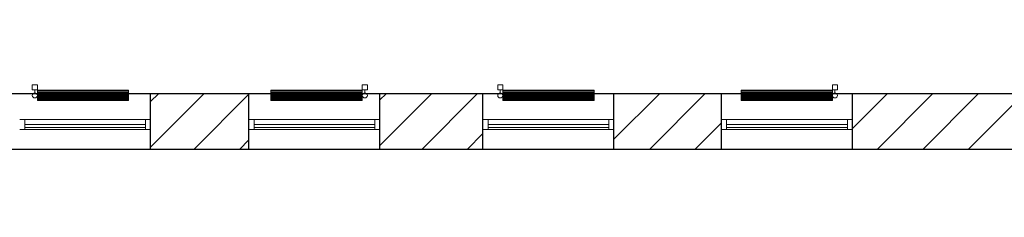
# Model space of a CAD drawing. Header units: millimetres. Extents: x 256092 to 341172, y 103077 to 145077.
# Tile 109 of 139: x 316353 to 326059, y 129360 to 131306. Entities that reach past the tile are written whole.
import ezdxf

# ---------------------------------------------------------------- set-up
doc = ezdxf.new("R2010")
doc.units = ezdxf.units.MM
doc.layers.add('PIPE-H1-COMPONENT-', color=7, linetype='Continuous')
doc.layers.add('SEINAD', color=7, linetype='Continuous')
doc.layers.add('SEINA VIIRUTUS', color=8, linetype='Continuous', lineweight=18)
doc.layers.add('UUS AVATÄIDE', color=105, linetype='Continuous', lineweight=18)
pattern_1 = [(45, (-1047627.23, 105532.54), (-224.5064, 224.5064), [])]

# ---------------------------------------------------------------- blocks, each defined once
blk = doc.blocks.new('*U176')
at = {"layer": 'PIPE-H1-COMPONENT-', "color": 1, "linetype": 'Continuous', "lineweight": 9}
for p, q in [((1751290.4, -10346.9, 617.5), (1751290.4, -10296.9, 617.5)), ((1751315.4, -10376.9, 617.5), (1751315.4, -10346.9, 617.5)), ((1751340.4, -10346.9, 617.5), (1751340.4, -10296.9, 617.5)), ((1751340.4, -10452.4, 650), (1751340.4, -10351.4, 650)), ((1751340.4, -10351.4, 650), (1752240.4, -10351.4, 650)), ((1752240.4, -10361.5, 650), (1751340.4, -10361.5, 650)), ((1752240.4, -10371.6, 650), (1751340.4, -10371.6, 650)), ((1752240.4, -10381.7, 650), (1751340.4, -10381.7, 650)), ((1752240.4, -10351.4, 650), (1752240.4, -10452.4, 650)), ((1752240.4, -10391.8, 650), (1751340.4, -10391.8, 650)), ((1752240.4, -10401.9, 650), (1751340.4, -10401.9, 650)), ((1752240.4, -10412, 650), (1751340.4, -10412, 650)), ((1752240.4, -10422.1, 650), (1751340.4, -10422.1, 650)), ((1752240.4, -10432.2, 650), (1751340.4, -10432.2, 650)), ((1752240.4, -10442.3, 650), (1751340.4, -10442.3, 650)), ((1752240.4, -10452.4, 650), (1751340.4, -10452.4, 650))]:
    blk.add_line(p, q, dxfattribs=at)
at = {"layer": 'PIPE-H1-COMPONENT-', "color": 7, "linetype": 'Continuous', "lineweight": 9}
blk.add_circle((1751315.4, -10401.9, 617.5), 25, dxfattribs=at)
at = {"layer": 'PIPE-H1-COMPONENT-', "color": 1, "linetype": 'Continuous', "lineweight": 9, "extrusion": (0, 1, 0)}
for centre in [(1751315.4, -10296.9, 617.5), (1751315.4, -10346.9, 617.5)]:
    blk.add_ellipse(centre, major_axis=(-25, 0), ratio=1, start_param=0, end_param=3.141593, dxfattribs=at)
blk = doc.blocks.new('*U177')
at = {"layer": 'PIPE-H1-COMPONENT-', "color": 1, "linetype": 'Continuous', "lineweight": 9}
for p, q in [((1755878.9, -10346.9, 617.5), (1755878.9, -10296.9, 617.5)), ((1755903.9, -10376.9, 617.5), (1755903.9, -10346.9, 617.5)), ((1755928.9, -10346.9, 617.5), (1755928.9, -10296.9, 617.5)), ((1755928.9, -10452.4, 650), (1755928.9, -10351.4, 650)), ((1755928.9, -10351.4, 650), (1756828.9, -10351.4, 650)), ((1756828.9, -10361.5, 650), (1755928.9, -10361.5, 650)), ((1756828.9, -10371.6, 650), (1755928.9, -10371.6, 650)), ((1756828.9, -10381.7, 650), (1755928.9, -10381.7, 650)), ((1756828.9, -10351.4, 650), (1756828.9, -10452.4, 650)), ((1756828.9, -10391.8, 650), (1755928.9, -10391.8, 650)), ((1756828.9, -10401.9, 650), (1755928.9, -10401.9, 650)), ((1756828.9, -10412, 650), (1755928.9, -10412, 650)), ((1756828.9, -10422.1, 650), (1755928.9, -10422.1, 650)), ((1756828.9, -10432.2, 650), (1755928.9, -10432.2, 650)), ((1756828.9, -10442.3, 650), (1755928.9, -10442.3, 650)), ((1756828.9, -10452.4, 650), (1755928.9, -10452.4, 650))]:
    blk.add_line(p, q, dxfattribs=at)
at = {"layer": 'PIPE-H1-COMPONENT-', "color": 7, "linetype": 'Continuous', "lineweight": 9}
blk.add_circle((1755903.9, -10401.9, 617.5), 25, dxfattribs=at)
at = {"layer": 'PIPE-H1-COMPONENT-', "color": 1, "linetype": 'Continuous', "lineweight": 9, "extrusion": (0, 1, 0)}
for centre in [(1755903.9, -10296.9, 617.5), (1755903.9, -10346.9, 617.5)]:
    blk.add_ellipse(centre, major_axis=(-25, 0), ratio=1, start_param=0, end_param=3.141593, dxfattribs=at)
blk = doc.blocks.new('*U178')
at = {"layer": 'PIPE-H1-COMPONENT-', "color": 1, "linetype": 'Continuous', "lineweight": 9}
for p, q in [((1753643.5, -10452.4, 650), (1753643.5, -10351.4, 650)), ((1753643.5, -10351.4, 650), (1754543.5, -10351.4, 650)), ((1754543.5, -10361.5, 650), (1753643.5, -10361.5, 650)), ((1754543.5, -10371.6, 650), (1753643.5, -10371.6, 650)), ((1754543.5, -10381.7, 650), (1753643.5, -10381.7, 650)), ((1754543.5, -10346.9, 617.5), (1754543.5, -10296.9, 617.5)), ((1754543.5, -10351.4, 650), (1754543.5, -10452.4, 650)), ((1754568.5, -10376.9, 617.5), (1754568.5, -10346.9, 617.5)), ((1754593.5, -10346.9, 617.5), (1754593.5, -10296.9, 617.5)), ((1754543.5, -10391.8, 650), (1753643.5, -10391.8, 650)), ((1754543.5, -10401.9, 650), (1753643.5, -10401.9, 650)), ((1754543.5, -10412, 650), (1753643.5, -10412, 650)), ((1754543.5, -10422.1, 650), (1753643.5, -10422.1, 650)), ((1754543.5, -10432.2, 650), (1753643.5, -10432.2, 650)), ((1754543.5, -10442.3, 650), (1753643.5, -10442.3, 650)), ((1754543.5, -10452.4, 650), (1753643.5, -10452.4, 650))]:
    blk.add_line(p, q, dxfattribs=at)
at = {"layer": 'PIPE-H1-COMPONENT-', "color": 7, "linetype": 'Continuous', "lineweight": 9}
blk.add_circle((1754568.5, -10401.9, 617.5), 25, dxfattribs=at)
at = {"layer": 'PIPE-H1-COMPONENT-', "color": 1, "linetype": 'Continuous', "lineweight": 9, "extrusion": (0, 1, 0)}
for centre in [(1754568.5, -10296.9, 617.5), (1754568.5, -10346.9, 617.5)]:
    blk.add_ellipse(centre, major_axis=(-25, 0), ratio=1, start_param=0, end_param=3.141593, dxfattribs=at)
blk = doc.blocks.new('*U179')
at = {"layer": 'PIPE-H1-COMPONENT-', "color": 1, "linetype": 'Continuous', "lineweight": 9}
for p, q in [((1758278.1, -10452.4, 650), (1758278.1, -10351.4, 650)), ((1758278.1, -10351.4, 650), (1759178.1, -10351.4, 650)), ((1759178.1, -10361.5, 650), (1758278.1, -10361.5, 650)), ((1759178.1, -10371.6, 650), (1758278.1, -10371.6, 650)), ((1759178.1, -10381.7, 650), (1758278.1, -10381.7, 650)), ((1759178.1, -10346.9, 617.5), (1759178.1, -10296.9, 617.5)), ((1759178.1, -10351.4, 650), (1759178.1, -10452.4, 650)), ((1759203.1, -10376.9, 617.5), (1759203.1, -10346.9, 617.5)), ((1759228.1, -10346.9, 617.5), (1759228.1, -10296.9, 617.5)), ((1759178.1, -10391.8, 650), (1758278.1, -10391.8, 650)), ((1759178.1, -10401.9, 650), (1758278.1, -10401.9, 650)), ((1759178.1, -10412, 650), (1758278.1, -10412, 650)), ((1759178.1, -10422.1, 650), (1758278.1, -10422.1, 650)), ((1759178.1, -10432.2, 650), (1758278.1, -10432.2, 650)), ((1759178.1, -10442.3, 650), (1758278.1, -10442.3, 650)), ((1759178.1, -10452.4, 650), (1758278.1, -10452.4, 650))]:
    blk.add_line(p, q, dxfattribs=at)
at = {"layer": 'PIPE-H1-COMPONENT-', "color": 7, "linetype": 'Continuous', "lineweight": 9}
blk.add_circle((1759203.1, -10401.9, 617.5), 25, dxfattribs=at)
at = {"layer": 'PIPE-H1-COMPONENT-', "color": 1, "linetype": 'Continuous', "lineweight": 9, "extrusion": (0, 1, 0)}
for centre in [(1759203.1, -10296.9, 617.5), (1759203.1, -10346.9, 617.5)]:
    blk.add_ellipse(centre, major_axis=(-25, 0), ratio=1, start_param=0, end_param=3.141593, dxfattribs=at)

msp = doc.modelspace()

# ---------------------------------------------------------------- hatches: boundary and pattern name
at = {"layer": 'SEINA VIIRUTUS'}
h = msp.add_hatch(dxfattribs=at)
h.set_pattern_fill('ANSI31', color=256, scale=100)
h.set_pattern_definition(pattern_1)
edge = h.paths.add_edge_path()
edge.add_line((330921, 130038), (330921.6, 129722.9))
edge.add_line((330921.6, 129722.9), (331283.7, 129723.2))
edge.add_line((331341.3, 129817.9), (331340.6, 130025))
edge.add_line((331410.4, 130025.2), (331549.5, 130025.2))
edge.add_line((331549.5, 130025.2), (331549.6, 130579.6))
edge.add_line((331549.6, 130579.6), (330399.2, 130579.9))
edge.add_line((330399.2, 130579.9), (330401, 131304.8))
edge.add_line((330401, 131304.8), (329978.2, 131305.9))
edge.add_line((329978.2, 131305.9), (329976.4, 130576.1))
edge.add_line((329976.4, 130576.1), (324563, 130576.1))
edge.add_line((324563, 130576.1), (324563, 130029.1))
edge.add_line((324563, 130029.1), (327010.5, 130029.1))
edge.add_line((327010.5, 130029.1), (327011.2, 129360))
edge.add_line((327011.2, 129360), (327622.9, 129360.7))
edge.add_line((327622.9, 129360.7), (327622.2, 130038))
edge.add_line((327622.2, 130038), (330921, 130038))
h = msp.add_hatch(dxfattribs=at)
h.set_pattern_fill('ANSI31', color=256, scale=100)
h.set_pattern_definition(pattern_1)
h.paths.add_polyline_path([(317643.6, 130576.1), (317643.6, 130029.1), (318613.2, 130029.1), (318613.2, 130576.1)])
h = msp.add_hatch(dxfattribs=at)
h.set_pattern_fill('ANSI31', color=256, scale=100)
h.set_pattern_definition(pattern_1)
h.paths.add_polyline_path([(320919.7, 130029.1), (320919.7, 130576.1), (319904.1, 130576.1), (319904.1, 130029.1)])
h = msp.add_hatch(dxfattribs=at)
h.set_pattern_fill('ANSI31', color=256, scale=100)
h.set_pattern_definition(pattern_1)
h.paths.add_polyline_path([(322210.6, 130576.1), (322210.6, 130029.1), (323272, 130029.1), (323272, 130576.1)])

# ---------------------------------------------------------------- linework, layer by layer
at = {"layer": 'SEINAD'}
for p, q in [((329976.4, 130576.1), (308135.5, 130576.1)), ((317643.6, 130029.1), (317643.6, 130576.1)), ((318613.2, 130029.1), (318613.2, 130576.1)), ((319904.1, 130029.1), (319904.1, 130576.1)), ((320919.7, 130029.1), (320919.7, 130576.1)), ((322210.6, 130029.1), (322210.6, 130576.1)), ((323272, 130029.1), (323272, 130576.1)), ((324563, 130029.1), (324563, 130576.1)), ((327010.5, 130029.1), (309047.1, 130029.1))]:
    msp.add_line(p, q, dxfattribs=at)
at = {"layer": 'UUS AVATÄIDE'}
for p, q in [((317643.6, 130324.1, 0), (316352.6, 130324.1, 0)), ((316352.6, 130324.1, 0), (316402.6, 130324.1, 0)), ((316402.6, 130324.1), (316402.6, 130224.1)), ((316402.6, 130274.1), (317593.6, 130274.1, 0)), ((316402.6, 130244.1), (316402.6, 130274.1)), ((317593.6, 130274.1, 0), (317593.6, 130244.1, 0)), ((317643.6, 130274.1, 0), (317643.6, 130244.1, 0)), ((319904.1, 130324.1, 0), (318613.2, 130324.1, 0)), ((318613.2, 130324.1, 0), (318663.2, 130324.1, 0)), ((318663.2, 130324.1), (318663.2, 130224.1)), ((318663.2, 130274.1), (319854.1, 130274.1, 0)), ((318663.2, 130244.1), (318663.2, 130274.1)), ((319854.1, 130274.1, 0), (319854.1, 130244.1, 0)), ((319904.1, 130274.1, 0), (319904.1, 130244.1, 0)), ((322210.6, 130324.1, 0), (320919.7, 130324.1, 0)), ((320919.7, 130324.1, 0), (320969.7, 130324.1, 0)), ((320969.7, 130324.1), (320969.7, 130224.1)), ((320969.7, 130274.1), (322160.6, 130274.1, 0)), ((320969.7, 130244.1), (320969.7, 130274.1)), ((322160.6, 130274.1, 0), (322160.6, 130244.1, 0)), ((322210.6, 130274.1, 0), (322210.6, 130244.1, 0)), ((324563, 130324.1, 0), (323272, 130324.1, 0)), ((323272, 130324.1, 0), (323322, 130324.1, 0)), ((323322, 130324.1), (323322, 130224.1)), ((323322, 130274.1), (324513, 130274.1, 0)), ((323322, 130244.1), (323322, 130274.1)), ((324513, 130274.1, 0), (324513, 130244.1, 0)), ((324563, 130274.1, 0), (324563, 130244.1, 0)), ((316402.6, 130224.1), (316352.6, 130224.1)), ((316352.6, 130224.1), (316402.6, 130224.1)), ((317593.6, 130244.1, 0), (316402.6, 130244.1)), ((317643.6, 130224.1, 0), (316402.6, 130224.1)), ((318663.2, 130224.1), (318613.2, 130224.1)), ((318613.2, 130224.1), (318663.2, 130224.1)), ((319854.1, 130244.1, 0), (318663.2, 130244.1)), ((319904.1, 130224.1, 0), (318663.2, 130224.1)), ((320969.7, 130224.1), (320919.7, 130224.1)), ((320919.7, 130224.1), (320969.7, 130224.1)), ((322160.6, 130244.1, 0), (320969.7, 130244.1)), ((322210.6, 130224.1, 0), (320969.7, 130224.1)), ((323322, 130224.1), (323272, 130224.1)), ((323272, 130224.1), (323322, 130224.1)), ((324513, 130244.1, 0), (323322, 130244.1)), ((324563, 130224.1, 0), (323322, 130224.1))]:
    msp.add_line(p, q, dxfattribs=at)
at = {"layer": 'UUS AVATÄIDE', "extrusion": (0, 0, -1)}
for p, q in [((316402.6, 130324.1, 0), (316402.6, 130224.1, 0)), ((317593.6, 130324.1, 0), (317643.6, 130324.1, 0)), ((317593.6, 130224.1, 0), (317593.6, 130324.1, 0)), ((317643.6, 130324.1, 0), (317643.6, 130224.1, 0)), ((317643.6, 130224.1, 0), (317643.6, 130324.1, 0)), ((318613.2, 130224.1), (318613.2, 130324.1)), ((318663.2, 130324.1, 0), (318663.2, 130224.1, 0)), ((319854.1, 130324.1, 0), (319904.1, 130324.1, 0)), ((319854.1, 130224.1, 0), (319854.1, 130324.1, 0)), ((319904.1, 130324.1, 0), (319904.1, 130224.1, 0)), ((319904.1, 130224.1, 0), (319904.1, 130324.1, 0)), ((320919.7, 130224.1), (320919.7, 130324.1)), ((320969.7, 130324.1, 0), (320969.7, 130224.1, 0)), ((322160.6, 130324.1, 0), (322210.6, 130324.1, 0)), ((322160.6, 130224.1, 0), (322160.6, 130324.1, 0)), ((322210.6, 130324.1, 0), (322210.6, 130224.1, 0)), ((322210.6, 130224.1, 0), (322210.6, 130324.1, 0)), ((323272, 130224.1), (323272, 130324.1)), ((323322, 130324.1, 0), (323322, 130224.1, 0)), ((324513, 130324.1, 0), (324563, 130324.1, 0)), ((324513, 130224.1, 0), (324513, 130324.1, 0)), ((324563, 130324.1, 0), (324563, 130224.1, 0)), ((324563, 130224.1, 0), (324563, 130324.1, 0)), ((317643.6, 130224.1, 0), (317593.6, 130224.1, 0)), ((319904.1, 130224.1, 0), (319854.1, 130224.1, 0)), ((322210.6, 130224.1, 0), (322160.6, 130224.1, 0)), ((324563, 130224.1, 0), (324513, 130224.1, 0))]:
    msp.add_line(p, q, dxfattribs=at)

# ---------------------------------------------------------------- block references
at = {"layer": 'PIPE-H1-COMPONENT-'}
for name in ['*U176', '*U178', '*U177', '*U179']:
    msp.add_blockref(name, (-1434813.6, 140962.2, -650), dxfattribs=at)

doc.saveas('drawing.dxf')
